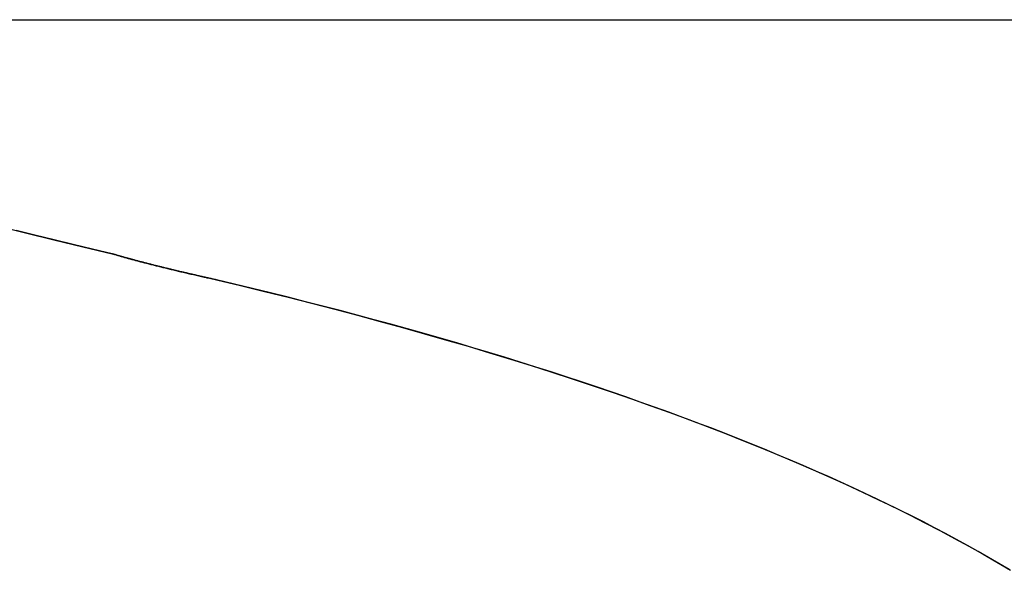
# Model space of a CAD drawing. Extents: x -1.48 to 1.48, y -1.03 to 1.03.
# Tile 41 of 90: x 0.042 to 0.0622, y -0.5853 to -0.574. Entities that reach past the tile are written whole.
import ezdxf

# ---------------------------------------------------------------- set-up
doc = ezdxf.new("R2010")
doc.units = 0
doc.layers.get('0').update_dxf_attribs({"linetype": 'CONTINUOUS'})

# ---------------------------------------------------------------- blocks, each defined once
blk = doc.blocks.new('*U1')
at = {"extrusion": (0, -1, 0)}
for p, q in [((-0.165, -0.574, -1.8705), (0.165, -0.574, -1.8705)), ((-0.08, -0.574, -1.502), (0.08, -0.574, -1.502))]:
    blk.add_line(p, q, dxfattribs=at)
at = {"extrusion": (0, 0, -1)}
for p, q in [((-0.165, -0.574, -1.8705), (0.165, -0.574, -1.8705)), ((-0.08, -0.574, -1.502), (0.08, -0.574, -1.502))]:
    blk.add_line(p, q, dxfattribs=at)
for p, q in [((0.043882, -0.578801, 0.154), (0.043882, -0.578801, 0.1539)), ((0.043882, -0.578801, 0.154), (0.043882, -0.578801, 0.1539)), ((0.046025, -0.579336, 0.154), (0.046025, -0.579336, 0.1539)), ((0.046025, -0.579336, 0.154), (0.046025, -0.579336, 0.1539))]:
    blk.add_line(p, q)
for points in [[(0.043882, -0.578801, 0.154), (0.043482, -0.578706, 0.154), (0.043086, -0.578611, 0.154), (0.042692, -0.578516, 0.154), (0.042301, -0.57842, 0.154), (0.041913, -0.578325, 0.154)], [(0.041522, -0.578227, 0.1539), (0.042103, -0.578371, 0.1539), (0.042689, -0.578515, 0.1539), (0.043282, -0.578658, 0.1539), (0.043882, -0.578801, 0.1539)], [(0.041522, -0.578227, 0.1539), (0.042103, -0.578371, 0.1539), (0.042689, -0.578515, 0.1539), (0.043282, -0.578658, 0.1539), (0.043882, -0.578801, 0.1539)], [(0.043882, -0.578801, 0.154), (0.043482, -0.578706, 0.154), (0.043086, -0.578611, 0.154), (0.042692, -0.578516, 0.154), (0.042301, -0.57842, 0.154), (0.041913, -0.578325, 0.154)], [(0.046025, -0.579336, 0.154), (0.046003, -0.579332, 0.154), (0.045982, -0.579327, 0.154), (0.04596, -0.579322, 0.154), (0.045939, -0.579317, 0.154), (0.045917, -0.579312, 0.154), (0.045896, -0.579308, 0.154), (0.045875, -0.579303, 0.154), (0.045854, -0.579298, 0.154), (0.045833, -0.579293, 0.154), (0.045812, -0.579289, 0.154), (0.045791, -0.579284, 0.154), (0.04577, -0.579279, 0.154), (0.045749, -0.579275, 0.154), (0.045729, -0.57927, 0.154), (0.045708, -0.579265, 0.154), (0.045688, -0.579261, 0.154), (0.045667, -0.579256, 0.154), (0.045647, -0.579251, 0.154), (0.045627, -0.579247, 0.154), (0.045606, -0.579242, 0.154), (0.045586, -0.579237, 0.154), (0.045566, -0.579233, 0.154), (0.045546, -0.579228, 0.154), (0.045526, -0.579223, 0.154), (0.045506, -0.579219, 0.154), (0.045487, -0.579214, 0.154), (0.045467, -0.57921, 0.154), (0.045447, -0.579205, 0.154), (0.045428, -0.579201, 0.154), (0.045408, -0.579196, 0.154), (0.045389, -0.579192, 0.154), (0.04537, -0.579187, 0.154), (0.04535, -0.579182, 0.154), (0.045331, -0.579178, 0.154), (0.045312, -0.579173, 0.154), (0.045293, -0.579169, 0.154), (0.045274, -0.579165, 0.154), (0.045255, -0.57916, 0.154), (0.045237, -0.579156, 0.154), (0.045218, -0.579151, 0.154), (0.045199, -0.579147, 0.154), (0.045181, -0.579142, 0.154), (0.045162, -0.579138, 0.154), (0.045144, -0.579133, 0.154), (0.045125, -0.579129, 0.154), (0.045107, -0.579125, 0.154), (0.045089, -0.57912, 0.154), (0.045071, -0.579116, 0.154), (0.045053, -0.579112, 0.154), (0.045035, -0.579107, 0.154), (0.045017, -0.579103, 0.154), (0.044999, -0.579099, 0.154), (0.044982, -0.579094, 0.154), (0.044964, -0.57909, 0.154), (0.044947, -0.579086, 0.154), (0.044929, -0.579081, 0.154), (0.044912, -0.579077, 0.154), (0.044894, -0.579073, 0.154), (0.044877, -0.579068, 0.154), (0.04486, -0.579064, 0.154), (0.044843, -0.57906, 0.154), (0.044826, -0.579056, 0.154), (0.044809, -0.579051, 0.154), (0.044792, -0.579047, 0.154), (0.044775, -0.579043, 0.154), (0.044758, -0.579039, 0.154), (0.044742, -0.579035, 0.154), (0.044725, -0.57903, 0.154), (0.044709, -0.579026, 0.154), (0.044692, -0.579022, 0.154), (0.044676, -0.579018, 0.154), (0.04466, -0.579014, 0.154), (0.044643, -0.57901, 0.154), (0.044627, -0.579006, 0.154), (0.044611, -0.579001, 0.154), (0.044595, -0.578997, 0.154), (0.044579, -0.578993, 0.154), (0.044564, -0.578989, 0.154), (0.044548, -0.578985, 0.154), (0.044532, -0.578981, 0.154), (0.044517, -0.578977, 0.154), (0.044501, -0.578973, 0.154), (0.044486, -0.578969, 0.154), (0.04447, -0.578965, 0.154), (0.044455, -0.578961, 0.154), (0.04444, -0.578957, 0.154), (0.044425, -0.578953, 0.154), (0.04441, -0.578949, 0.154), (0.044395, -0.578945, 0.154), (0.04438, -0.578941, 0.154), (0.044365, -0.578937, 0.154), (0.04435, -0.578933, 0.154), (0.044335, -0.578929, 0.154), (0.044321, -0.578925, 0.154), (0.044306, -0.578921, 0.154), (0.044292, -0.578917, 0.154), (0.044278, -0.578913, 0.154), (0.044263, -0.578909, 0.154), (0.044249, -0.578906, 0.154), (0.044235, -0.578902, 0.154), (0.044221, -0.578898, 0.154), (0.044207, -0.578894, 0.154), (0.044193, -0.57889, 0.154), (0.044179, -0.578886, 0.154), (0.044165, -0.578882, 0.154), (0.044152, -0.578879, 0.154), (0.044138, -0.578875, 0.154), (0.044124, -0.578871, 0.154), (0.044111, -0.578867, 0.154), (0.044098, -0.578863, 0.154), (0.044084, -0.57886, 0.154), (0.044071, -0.578856, 0.154), (0.044058, -0.578852, 0.154), (0.044045, -0.578848, 0.154), (0.044032, -0.578845, 0.154), (0.044019, -0.578841, 0.154), (0.044006, -0.578837, 0.154), (0.043993, -0.578834, 0.154), (0.043981, -0.57883, 0.154), (0.043968, -0.578826, 0.154), (0.043955, -0.578822, 0.154), (0.043943, -0.578819, 0.154), (0.043931, -0.578815, 0.154), (0.043918, -0.578812, 0.154), (0.043906, -0.578808, 0.154), (0.043894, -0.578804, 0.154), (0.043882, -0.578801, 0.154)], [(0.043882, -0.578801, 0.1539), (0.043898, -0.578805, 0.1539), (0.043914, -0.57881, 0.1539), (0.043931, -0.578815, 0.1539), (0.043947, -0.57882, 0.1539), (0.043964, -0.578825, 0.1539), (0.043981, -0.57883, 0.1539), (0.043998, -0.578835, 0.1539), (0.044015, -0.57884, 0.1539), (0.044032, -0.578845, 0.1539), (0.04405, -0.57885, 0.1539), (0.044067, -0.578855, 0.1539), (0.044085, -0.57886, 0.1539), (0.044103, -0.578865, 0.1539), (0.044121, -0.57887, 0.1539), (0.044139, -0.578875, 0.1539), (0.044157, -0.57888, 0.1539), (0.044175, -0.578885, 0.1539), (0.044194, -0.57889, 0.1539), (0.044212, -0.578896, 0.1539), (0.044231, -0.578901, 0.1539), (0.04425, -0.578906, 0.1539), (0.044269, -0.578911, 0.1539), (0.044288, -0.578916, 0.1539), (0.044308, -0.578922, 0.1539), (0.044327, -0.578927, 0.1539), (0.044347, -0.578932, 0.1539), (0.044366, -0.578937, 0.1539), (0.044386, -0.578943, 0.1539), (0.044406, -0.578948, 0.1539), (0.044426, -0.578953, 0.1539), (0.044446, -0.578959, 0.1539), (0.044467, -0.578964, 0.1539), (0.044487, -0.578969, 0.1539), (0.044508, -0.578975, 0.1539), (0.044529, -0.57898, 0.1539), (0.04455, -0.578986, 0.1539), (0.044571, -0.578991, 0.1539), (0.044592, -0.578997, 0.1539), (0.044614, -0.579002, 0.1539), (0.044635, -0.579008, 0.1539), (0.044657, -0.579013, 0.1539), (0.044678, -0.579019, 0.1539), (0.0447, -0.579024, 0.1539), (0.044722, -0.57903, 0.1539), (0.044744, -0.579035, 0.1539), (0.044767, -0.579041, 0.1539), (0.044789, -0.579047, 0.1539), (0.044812, -0.579052, 0.1539), (0.044834, -0.579058, 0.1539), (0.044857, -0.579064, 0.1539), (0.04488, -0.579069, 0.1539), (0.044903, -0.579075, 0.1539), (0.044927, -0.579081, 0.1539), (0.04495, -0.579086, 0.1539), (0.044973, -0.579092, 0.1539), (0.044997, -0.579098, 0.1539), (0.045021, -0.579104, 0.1539), (0.045045, -0.57911, 0.1539), (0.045069, -0.579115, 0.1539), (0.045093, -0.579121, 0.1539), (0.045117, -0.579127, 0.1539), (0.045142, -0.579133, 0.1539), (0.045166, -0.579139, 0.1539), (0.045191, -0.579145, 0.1539), (0.045216, -0.579151, 0.1539), (0.045241, -0.579157, 0.1539), (0.045266, -0.579163, 0.1539), (0.045291, -0.579169, 0.1539), (0.045317, -0.579175, 0.1539), (0.045342, -0.579181, 0.1539), (0.045368, -0.579187, 0.1539), (0.045394, -0.579193, 0.1539), (0.04542, -0.579199, 0.1539), (0.045446, -0.579205, 0.1539), (0.045472, -0.579211, 0.1539), (0.045498, -0.579217, 0.1539), (0.045525, -0.579223, 0.1539), (0.045552, -0.579229, 0.1539), (0.045578, -0.579235, 0.1539), (0.045605, -0.579242, 0.1539), (0.045632, -0.579248, 0.1539), (0.045659, -0.579254, 0.1539), (0.045687, -0.57926, 0.1539), (0.045714, -0.579267, 0.1539), (0.045742, -0.579273, 0.1539), (0.045769, -0.579279, 0.1539), (0.045797, -0.579285, 0.1539), (0.045825, -0.579292, 0.1539), (0.045853, -0.579298, 0.1539), (0.045882, -0.579304, 0.1539), (0.04591, -0.579311, 0.1539), (0.045939, -0.579317, 0.1539), (0.045967, -0.579324, 0.1539), (0.045996, -0.57933, 0.1539), (0.046025, -0.579336, 0.1539)], [(0.043882, -0.578801, 0.1539), (0.043898, -0.578805, 0.1539), (0.043914, -0.57881, 0.1539), (0.043931, -0.578815, 0.1539), (0.043947, -0.57882, 0.1539), (0.043964, -0.578825, 0.1539), (0.043981, -0.57883, 0.1539), (0.043998, -0.578835, 0.1539), (0.044015, -0.57884, 0.1539), (0.044032, -0.578845, 0.1539), (0.04405, -0.57885, 0.1539), (0.044067, -0.578855, 0.1539), (0.044085, -0.57886, 0.1539), (0.044103, -0.578865, 0.1539), (0.044121, -0.57887, 0.1539), (0.044139, -0.578875, 0.1539), (0.044157, -0.57888, 0.1539), (0.044175, -0.578885, 0.1539), (0.044194, -0.57889, 0.1539), (0.044212, -0.578896, 0.1539), (0.044231, -0.578901, 0.1539), (0.04425, -0.578906, 0.1539), (0.044269, -0.578911, 0.1539), (0.044288, -0.578916, 0.1539), (0.044308, -0.578922, 0.1539), (0.044327, -0.578927, 0.1539), (0.044347, -0.578932, 0.1539), (0.044366, -0.578937, 0.1539), (0.044386, -0.578943, 0.1539), (0.044406, -0.578948, 0.1539), (0.044426, -0.578953, 0.1539), (0.044446, -0.578959, 0.1539), (0.044467, -0.578964, 0.1539), (0.044487, -0.578969, 0.1539), (0.044508, -0.578975, 0.1539), (0.044529, -0.57898, 0.1539), (0.04455, -0.578986, 0.1539), (0.044571, -0.578991, 0.1539), (0.044592, -0.578997, 0.1539), (0.044614, -0.579002, 0.1539), (0.044635, -0.579008, 0.1539), (0.044657, -0.579013, 0.1539), (0.044678, -0.579019, 0.1539), (0.0447, -0.579024, 0.1539), (0.044722, -0.57903, 0.1539), (0.044744, -0.579035, 0.1539), (0.044767, -0.579041, 0.1539), (0.044789, -0.579047, 0.1539), (0.044812, -0.579052, 0.1539), (0.044834, -0.579058, 0.1539), (0.044857, -0.579064, 0.1539), (0.04488, -0.579069, 0.1539), (0.044903, -0.579075, 0.1539), (0.044927, -0.579081, 0.1539), (0.04495, -0.579086, 0.1539), (0.044973, -0.579092, 0.1539), (0.044997, -0.579098, 0.1539), (0.045021, -0.579104, 0.1539), (0.045045, -0.57911, 0.1539), (0.045069, -0.579115, 0.1539), (0.045093, -0.579121, 0.1539), (0.045117, -0.579127, 0.1539), (0.045142, -0.579133, 0.1539), (0.045166, -0.579139, 0.1539), (0.045191, -0.579145, 0.1539), (0.045216, -0.579151, 0.1539), (0.045241, -0.579157, 0.1539), (0.045266, -0.579163, 0.1539), (0.045291, -0.579169, 0.1539), (0.045317, -0.579175, 0.1539), (0.045342, -0.579181, 0.1539), (0.045368, -0.579187, 0.1539), (0.045394, -0.579193, 0.1539), (0.04542, -0.579199, 0.1539), (0.045446, -0.579205, 0.1539), (0.045472, -0.579211, 0.1539), (0.045498, -0.579217, 0.1539), (0.045525, -0.579223, 0.1539), (0.045552, -0.579229, 0.1539), (0.045578, -0.579235, 0.1539), (0.045605, -0.579242, 0.1539), (0.045632, -0.579248, 0.1539), (0.045659, -0.579254, 0.1539), (0.045687, -0.57926, 0.1539), (0.045714, -0.579267, 0.1539), (0.045742, -0.579273, 0.1539), (0.045769, -0.579279, 0.1539), (0.045797, -0.579285, 0.1539), (0.045825, -0.579292, 0.1539), (0.045853, -0.579298, 0.1539), (0.045882, -0.579304, 0.1539), (0.04591, -0.579311, 0.1539), (0.045939, -0.579317, 0.1539), (0.045967, -0.579324, 0.1539), (0.045996, -0.57933, 0.1539), (0.046025, -0.579336, 0.1539)], [(0.046025, -0.579336, 0.154), (0.046003, -0.579332, 0.154), (0.045982, -0.579327, 0.154), (0.04596, -0.579322, 0.154), (0.045939, -0.579317, 0.154), (0.045917, -0.579312, 0.154), (0.045896, -0.579308, 0.154), (0.045875, -0.579303, 0.154), (0.045854, -0.579298, 0.154), (0.045833, -0.579293, 0.154), (0.045812, -0.579289, 0.154), (0.045791, -0.579284, 0.154), (0.04577, -0.579279, 0.154), (0.045749, -0.579275, 0.154), (0.045729, -0.57927, 0.154), (0.045708, -0.579265, 0.154), (0.045688, -0.579261, 0.154), (0.045667, -0.579256, 0.154), (0.045647, -0.579251, 0.154), (0.045627, -0.579247, 0.154), (0.045606, -0.579242, 0.154), (0.045586, -0.579237, 0.154), (0.045566, -0.579233, 0.154), (0.045546, -0.579228, 0.154), (0.045526, -0.579223, 0.154), (0.045506, -0.579219, 0.154), (0.045487, -0.579214, 0.154), (0.045467, -0.57921, 0.154), (0.045447, -0.579205, 0.154), (0.045428, -0.579201, 0.154), (0.045408, -0.579196, 0.154), (0.045389, -0.579192, 0.154), (0.04537, -0.579187, 0.154), (0.04535, -0.579182, 0.154), (0.045331, -0.579178, 0.154), (0.045312, -0.579173, 0.154), (0.045293, -0.579169, 0.154), (0.045274, -0.579165, 0.154), (0.045255, -0.57916, 0.154), (0.045237, -0.579156, 0.154), (0.045218, -0.579151, 0.154), (0.045199, -0.579147, 0.154), (0.045181, -0.579142, 0.154), (0.045162, -0.579138, 0.154), (0.045144, -0.579133, 0.154), (0.045125, -0.579129, 0.154), (0.045107, -0.579125, 0.154), (0.045089, -0.57912, 0.154), (0.045071, -0.579116, 0.154), (0.045053, -0.579112, 0.154), (0.045035, -0.579107, 0.154), (0.045017, -0.579103, 0.154), (0.044999, -0.579099, 0.154), (0.044982, -0.579094, 0.154), (0.044964, -0.57909, 0.154), (0.044947, -0.579086, 0.154), (0.044929, -0.579081, 0.154), (0.044912, -0.579077, 0.154), (0.044894, -0.579073, 0.154), (0.044877, -0.579068, 0.154), (0.04486, -0.579064, 0.154), (0.044843, -0.57906, 0.154), (0.044826, -0.579056, 0.154), (0.044809, -0.579051, 0.154), (0.044792, -0.579047, 0.154), (0.044775, -0.579043, 0.154), (0.044758, -0.579039, 0.154), (0.044742, -0.579035, 0.154), (0.044725, -0.57903, 0.154), (0.044709, -0.579026, 0.154), (0.044692, -0.579022, 0.154), (0.044676, -0.579018, 0.154), (0.04466, -0.579014, 0.154), (0.044643, -0.57901, 0.154), (0.044627, -0.579006, 0.154), (0.044611, -0.579001, 0.154), (0.044595, -0.578997, 0.154), (0.044579, -0.578993, 0.154), (0.044564, -0.578989, 0.154), (0.044548, -0.578985, 0.154), (0.044532, -0.578981, 0.154), (0.044517, -0.578977, 0.154), (0.044501, -0.578973, 0.154), (0.044486, -0.578969, 0.154), (0.04447, -0.578965, 0.154), (0.044455, -0.578961, 0.154), (0.04444, -0.578957, 0.154), (0.044425, -0.578953, 0.154), (0.04441, -0.578949, 0.154), (0.044395, -0.578945, 0.154), (0.04438, -0.578941, 0.154), (0.044365, -0.578937, 0.154), (0.04435, -0.578933, 0.154), (0.044335, -0.578929, 0.154), (0.044321, -0.578925, 0.154), (0.044306, -0.578921, 0.154), (0.044292, -0.578917, 0.154), (0.044278, -0.578913, 0.154), (0.044263, -0.578909, 0.154), (0.044249, -0.578906, 0.154), (0.044235, -0.578902, 0.154), (0.044221, -0.578898, 0.154), (0.044207, -0.578894, 0.154), (0.044193, -0.57889, 0.154), (0.044179, -0.578886, 0.154), (0.044165, -0.578882, 0.154), (0.044152, -0.578879, 0.154), (0.044138, -0.578875, 0.154), (0.044124, -0.578871, 0.154), (0.044111, -0.578867, 0.154), (0.044098, -0.578863, 0.154), (0.044084, -0.57886, 0.154), (0.044071, -0.578856, 0.154), (0.044058, -0.578852, 0.154), (0.044045, -0.578848, 0.154), (0.044032, -0.578845, 0.154), (0.044019, -0.578841, 0.154), (0.044006, -0.578837, 0.154), (0.043993, -0.578834, 0.154), (0.043981, -0.57883, 0.154), (0.043968, -0.578826, 0.154), (0.043955, -0.578822, 0.154), (0.043943, -0.578819, 0.154), (0.043931, -0.578815, 0.154), (0.043918, -0.578812, 0.154), (0.043906, -0.578808, 0.154), (0.043894, -0.578804, 0.154), (0.043882, -0.578801, 0.154)], [(0.062286, -0.585276, 0.154), (0.062076, -0.585153, 0.154), (0.061863, -0.585029, 0.154), (0.061648, -0.584907, 0.154), (0.061429, -0.584785, 0.154), (0.061208, -0.584664, 0.154), (0.060983, -0.584543, 0.154), (0.060756, -0.584423, 0.154), (0.060526, -0.584304, 0.154), (0.060293, -0.584185, 0.154), (0.060056, -0.584067, 0.154), (0.059818, -0.58395, 0.154), (0.059576, -0.583833, 0.154), (0.059331, -0.583717, 0.154), (0.059083, -0.583602, 0.154), (0.058832, -0.583487, 0.154), (0.058578, -0.583373, 0.154), (0.058322, -0.583259, 0.154), (0.058062, -0.583146, 0.154), (0.0578, -0.583034, 0.154), (0.057534, -0.582923, 0.154), (0.057266, -0.582812, 0.154), (0.056994, -0.582701, 0.154), (0.05672, -0.582592, 0.154), (0.056443, -0.582483, 0.154), (0.056163, -0.582375, 0.154), (0.05588, -0.582267, 0.154), (0.055594, -0.58216, 0.154), (0.055305, -0.582053, 0.154), (0.055013, -0.581948, 0.154), (0.054719, -0.581843, 0.154), (0.054421, -0.581738, 0.154), (0.05412, -0.581634, 0.154), (0.053817, -0.581531, 0.154), (0.05351, -0.581429, 0.154), (0.053201, -0.581327, 0.154), (0.052888, -0.581226, 0.154), (0.052573, -0.581125, 0.154), (0.052255, -0.581025, 0.154), (0.051934, -0.580926, 0.154), (0.05161, -0.580827, 0.154), (0.051283, -0.580729, 0.154), (0.050952, -0.580632, 0.154), (0.05062, -0.580535, 0.154), (0.050284, -0.580439, 0.154), (0.049945, -0.580343, 0.154), (0.049603, -0.580249, 0.154), (0.049259, -0.580155, 0.154), (0.048911, -0.580061, 0.154), (0.048561, -0.579968, 0.154), (0.048207, -0.579876, 0.154), (0.047851, -0.579785, 0.154), (0.047492, -0.579694, 0.154), (0.047129, -0.579603, 0.154), (0.046764, -0.579514, 0.154), (0.046396, -0.579425, 0.154), (0.046025, -0.579336, 0.154)], [(0.046025, -0.579336, 0.1539), (0.04652, -0.579455, 0.1539), (0.04701, -0.579574, 0.1539), (0.047495, -0.579695, 0.1539), (0.047975, -0.579816, 0.1539), (0.048449, -0.579939, 0.1539), (0.048918, -0.580063, 0.1539), (0.049382, -0.580188, 0.1539), (0.049841, -0.580314, 0.1539), (0.050294, -0.580442, 0.1539), (0.050743, -0.580571, 0.1539), (0.051186, -0.5807, 0.1539), (0.051623, -0.580831, 0.1539), (0.052056, -0.580963, 0.1539), (0.052483, -0.581096, 0.1539), (0.052905, -0.581231, 0.1539), (0.053322, -0.581366, 0.1539), (0.053733, -0.581503, 0.1539), (0.054139, -0.581641, 0.1539), (0.05454, -0.58178, 0.1539), (0.054936, -0.58192, 0.1539), (0.055326, -0.582061, 0.1539), (0.055712, -0.582204, 0.1539), (0.056092, -0.582347, 0.1539), (0.056467, -0.582492, 0.1539), (0.056836, -0.582638, 0.1539), (0.0572, -0.582785, 0.1539), (0.057559, -0.582933, 0.1539), (0.057913, -0.583083, 0.1539), (0.058262, -0.583233, 0.1539), (0.058605, -0.583385, 0.1539), (0.058943, -0.583538, 0.1539), (0.059276, -0.583692, 0.1539), (0.059604, -0.583847, 0.1539), (0.059926, -0.584003, 0.1539), (0.060243, -0.58416, 0.1539), (0.060555, -0.584319, 0.1539), (0.060862, -0.584479, 0.1539), (0.061163, -0.58464, 0.1539), (0.061459, -0.584802, 0.1539), (0.06175, -0.584965, 0.1539), (0.062036, -0.585129, 0.1539), (0.062316, -0.585295, 0.1539)], [(0.046025, -0.579336, 0.1539), (0.04652, -0.579455, 0.1539), (0.04701, -0.579574, 0.1539), (0.047495, -0.579695, 0.1539), (0.047975, -0.579816, 0.1539), (0.048449, -0.579939, 0.1539), (0.048918, -0.580063, 0.1539), (0.049382, -0.580188, 0.1539), (0.049841, -0.580314, 0.1539), (0.050294, -0.580442, 0.1539), (0.050743, -0.580571, 0.1539), (0.051186, -0.5807, 0.1539), (0.051623, -0.580831, 0.1539), (0.052056, -0.580963, 0.1539), (0.052483, -0.581096, 0.1539), (0.052905, -0.581231, 0.1539), (0.053322, -0.581366, 0.1539), (0.053733, -0.581503, 0.1539), (0.054139, -0.581641, 0.1539), (0.05454, -0.58178, 0.1539), (0.054936, -0.58192, 0.1539), (0.055326, -0.582061, 0.1539), (0.055712, -0.582204, 0.1539), (0.056092, -0.582347, 0.1539), (0.056467, -0.582492, 0.1539), (0.056836, -0.582638, 0.1539), (0.0572, -0.582785, 0.1539), (0.057559, -0.582933, 0.1539), (0.057913, -0.583083, 0.1539), (0.058262, -0.583233, 0.1539), (0.058605, -0.583385, 0.1539), (0.058943, -0.583538, 0.1539), (0.059276, -0.583692, 0.1539), (0.059604, -0.583847, 0.1539), (0.059926, -0.584003, 0.1539), (0.060243, -0.58416, 0.1539), (0.060555, -0.584319, 0.1539), (0.060862, -0.584479, 0.1539), (0.061163, -0.58464, 0.1539), (0.061459, -0.584802, 0.1539), (0.06175, -0.584965, 0.1539), (0.062036, -0.585129, 0.1539), (0.062316, -0.585295, 0.1539)], [(0.062286, -0.585276, 0.154), (0.062076, -0.585153, 0.154), (0.061863, -0.585029, 0.154), (0.061648, -0.584907, 0.154), (0.061429, -0.584785, 0.154), (0.061208, -0.584664, 0.154), (0.060983, -0.584543, 0.154), (0.060756, -0.584423, 0.154), (0.060526, -0.584304, 0.154), (0.060293, -0.584185, 0.154), (0.060056, -0.584067, 0.154), (0.059818, -0.58395, 0.154), (0.059576, -0.583833, 0.154), (0.059331, -0.583717, 0.154), (0.059083, -0.583602, 0.154), (0.058832, -0.583487, 0.154), (0.058578, -0.583373, 0.154), (0.058322, -0.583259, 0.154), (0.058062, -0.583146, 0.154), (0.0578, -0.583034, 0.154), (0.057534, -0.582923, 0.154), (0.057266, -0.582812, 0.154), (0.056994, -0.582701, 0.154), (0.05672, -0.582592, 0.154), (0.056443, -0.582483, 0.154), (0.056163, -0.582375, 0.154), (0.05588, -0.582267, 0.154), (0.055594, -0.58216, 0.154), (0.055305, -0.582053, 0.154), (0.055013, -0.581948, 0.154), (0.054719, -0.581843, 0.154), (0.054421, -0.581738, 0.154), (0.05412, -0.581634, 0.154), (0.053817, -0.581531, 0.154), (0.05351, -0.581429, 0.154), (0.053201, -0.581327, 0.154), (0.052888, -0.581226, 0.154), (0.052573, -0.581125, 0.154), (0.052255, -0.581025, 0.154), (0.051934, -0.580926, 0.154), (0.05161, -0.580827, 0.154), (0.051283, -0.580729, 0.154), (0.050952, -0.580632, 0.154), (0.05062, -0.580535, 0.154), (0.050284, -0.580439, 0.154), (0.049945, -0.580343, 0.154), (0.049603, -0.580249, 0.154), (0.049259, -0.580155, 0.154), (0.048911, -0.580061, 0.154), (0.048561, -0.579968, 0.154), (0.048207, -0.579876, 0.154), (0.047851, -0.579785, 0.154), (0.047492, -0.579694, 0.154), (0.047129, -0.579603, 0.154), (0.046764, -0.579514, 0.154), (0.046396, -0.579425, 0.154), (0.046025, -0.579336, 0.154)]]:
    blk.add_polyline3d(points)

msp = doc.modelspace()

# ---------------------------------------------------------------- block references
msp.add_blockref('*U1', (0, 0))

doc.saveas('drawing.dxf')
